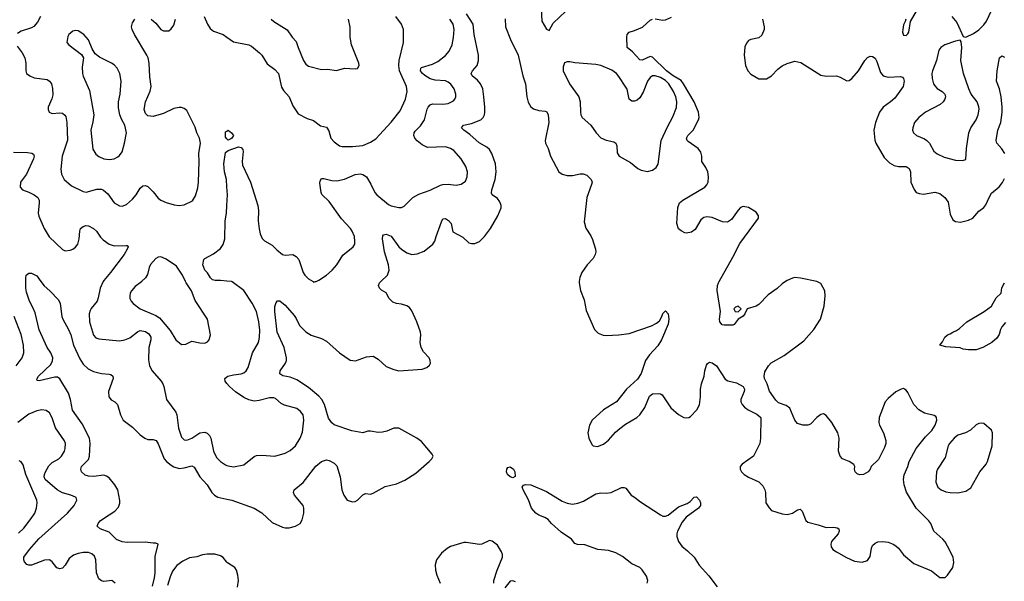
# Model space of a CAD drawing. Header units: inches. Extents: x 1834610 to 2027685, y 642842 to 774116.
# Tile 19 of 256: x 1858399 to 1866008, y 647683 to 652025. Entities that reach past the tile are written whole.
import ezdxf

# ---------------------------------------------------------------- set-up
doc = ezdxf.new("R2010")
doc.units = ezdxf.units.IN
doc.header["$MEASUREMENT"] = 0
for name, color, linetype in [('B8654', 7, 'Continuous'), ('B8655', 7, 'Continuous'), ('B8664', 7, 'Continuous'), ('B8665', 7, 'Continuous')]:
    doc.layers.add(name, color=color, linetype=linetype)

msp = doc.modelspace()

# ---------------------------------------------------------------- linework, layer by layer
at = {"layer": 'B8654', "color": 5}
for points, elevation in [([(1859425.6, 647645.6), (1859441.3, 647710), (1859445.1, 647750), (1859446.1, 647873.9), (1859468.7, 647970), (1859450, 647979.3), (1859430, 647978), (1859367.1, 647987.1), (1859230, 647983.9), (1859190, 647988.5), (1859147.8, 648007.8), (1859090, 648062.4), (1859019.3, 648090), (1858998, 648110), (1859005.6, 648130), (1859021.6, 648150), (1859045.6, 648170), (1859133.8, 648226.2), (1859162.2, 648257.8), (1859172.5, 648287.5), (1859172.4, 648307.6), (1859156.5, 648390), (1859133.8, 648430), (1859090, 648482.2), (1859070, 648497.3), (1859050, 648502.9), (1858970, 648493.9), (1858930, 648496.1), (1858904.6, 648504.6), (1858877.6, 648530), (1858871.9, 648550), (1858876, 648570), (1858930, 648626), (1858939, 648650), (1858943.2, 648750), (1858937.4, 648790), (1858880.3, 648900.3), (1858806.9, 649006.9), (1858791.7, 649090), (1858776.6, 649136.6), (1858710, 649248.4), (1858690, 649261.4), (1858670, 649262.5), (1858550, 649234.5), (1858534.6, 649234.6), (1858530, 649246), (1858544.2, 649270), (1858639.8, 649360.2), (1858653.2, 649386.8), (1858653.6, 649410), (1858638.7, 649450), (1858609.9, 649489.9), (1858550, 649627.3), (1858518, 649758), (1858501.3, 649801.3), (1858475.1, 649850), (1858450, 649918), (1858445.2, 649950), (1858445.2, 650000)], 420), ([(1858562.5, 650000), (1858586.7, 649966.7), (1858631, 649930), (1858698.5, 649858.5), (1858710.4, 649830.4), (1858724.6, 649730), (1858731.2, 649710), (1858776.9, 649630), (1858792.9, 649590), (1858814.1, 649510), (1858864, 649404), (1858890, 649362.6), (1858926.9, 649326.9), (1858970, 649305.6), (1859030, 649290.2), (1859090, 649285.7), (1859102.3, 649282.3), (1859118, 649270), (1859121.1, 649250), (1859086, 649150), (1859087, 649110), (1859106.6, 649086.6), (1859134.8, 649070), (1859153.4, 649050), (1859176.5, 648970), (1859197.6, 648930), (1859270, 648875.6), (1859330, 648816), (1859366, 648790), (1859390, 648780.3), (1859430, 648778.7), (1859452.6, 648772.6), (1859470, 648747.3), (1859515.8, 648630), (1859532.9, 648610), (1859570, 648582), (1859590, 648569.3), (1859630, 648556.3), (1859670, 648560.2), (1859730, 648576.5), (1859746.7, 648566.7), (1859792.1, 648492.1), (1859848, 648430), (1859882.4, 648370), (1859904.2, 648350), (1859930, 648334.7), (1860000, 648318.8)], 420), ([(1859043.8, 650000), (1859021.1, 649950), (1859005.6, 649874.4), (1858996.5, 649850), (1858950, 649793.3), (1858942.2, 649777.8), (1858935.2, 649750), (1858937.2, 649690), (1858970, 649587.3), (1858985.9, 649565.9), (1859010, 649557), (1859170, 649541.5), (1859210, 649549), (1859250, 649565.8), (1859310, 649611.6), (1859330, 649621.5), (1859370, 649614.2), (1859396.8, 649596.8), (1859413.2, 649570), (1859412.8, 649550), (1859397.1, 649490), (1859395, 649395), (1859402, 649350), (1859423.1, 649310), (1859492, 649230), (1859504.2, 649210), (1859513.4, 649190), (1859532, 649090), (1859605.5, 648990), (1859613.4, 648970), (1859626.3, 648866.3), (1859650, 648798), (1859670, 648777.6), (1859690, 648773.4), (1859730, 648790.2), (1859790, 648830.2), (1859830, 648835.2), (1859847.8, 648827.8), (1859864.7, 648810), (1859875, 648790), (1859895.6, 648690), (1859920.2, 648640.2), (1859950, 648610.3), (1859990, 648583.6), (1860000, 648579.3)], 440), ([(1859341.3, 650000), (1859340.6, 649999.4), (1859290, 649963.7), (1859263, 649930), (1859253, 649910), (1859250.4, 649890), (1859250.5, 649870), (1859259.1, 649850), (1859275.5, 649830), (1859328.5, 649790), (1859450, 649738.4), (1859479.4, 649719.4), (1859561.6, 649621.6), (1859604.9, 649550), (1859650, 649514), (1859682.5, 649517.5), (1859730, 649540.7), (1859790, 649527.3), (1859830, 649525.5), (1859850, 649534.8), (1859862.7, 649550), (1859873.6, 649590), (1859849.5, 649710), (1859753.8, 649853.8), (1859726.8, 649930), (1859684.4, 649990), (1859679.9, 650000)], 460), ([(1858371.2, 649350), (1858417.3, 649410), (1858429.8, 649450.2), (1858427.1, 649510), (1858410.6, 649590.6), (1858355.6, 649730)], 440), ([(1860000, 649213.4), (1859986, 649230), (1859985.1, 649250), (1860000, 649263.9)], 440), ([(1859137.2, 647670), (1859110, 647689.3), (1859050, 647682.9), (1859030, 647687), (1859010, 647703.7), (1858993.3, 647750), (1858987.4, 647850), (1858976.9, 647876.9), (1858956.8, 647896.8), (1858930, 647905.3), (1858890, 647907), (1858850, 647898.8), (1858814.6, 647885.4), (1858781.6, 647858.4), (1858750, 647807.6), (1858730, 647785.6), (1858710, 647778.7), (1858686.8, 647786.8), (1858650, 647835.1), (1858628.7, 647848.7), (1858590, 647847.2), (1858490, 647809.2), (1858470, 647807.5), (1858452.8, 647812.8), (1858434.6, 647834.6), (1858429.7, 647850), (1858431.3, 647870), (1858473.7, 647930), (1858547.3, 648012.7), (1858768.2, 648210), (1858819.6, 648270), (1858839.5, 648310), (1858836, 648330), (1858830, 648334.5), (1858794, 648350), (1858730, 648368.4), (1858689.5, 648389.5), (1858595.6, 648470), (1858587.9, 648490), (1858589.8, 648510), (1858598.3, 648530), (1858624.4, 648575.6), (1858650, 648601), (1858700.4, 648630), (1858721, 648650), (1858745.4, 648690), (1858751.1, 648711.1), (1858752.6, 648750), (1858746, 648770), (1858675.6, 648870), (1858650, 648946.6), (1858630, 648985.6), (1858603.9, 649003.9), (1858570, 649008.4), (1858530, 649001.4), (1858470, 648974.8), (1858383.8, 648910)], 440), ([(1858390, 648054.3), (1858430, 648094), (1858488.6, 648170), (1858514.5, 648210), (1858528.5, 648250), (1858533.7, 648290), (1858531.1, 648310), (1858447.3, 648510), (1858424.4, 648584.4), (1858410, 648606), (1858394.9, 648614.9)], 460), ([(1860000, 647831.4), (1859970, 647867.6), (1859950, 647881.1), (1859906, 647894), (1859846.4, 647893.6), (1859811.8, 647888.2), (1859767.7, 647872.2), (1859710, 647865.7), (1859660.4, 647839.6), (1859613.7, 647806.3), (1859578.7, 647761.3), (1859561.1, 647718.9), (1859541.5, 647650)], 420)]:
    msp.add_lwpolyline(points, dxfattribs=dict(at, elevation=elevation))
at = {"layer": 'B8655', "color": 5}
for points, elevation in [([(1858558.7, 652050), (1858535.1, 652004.9), (1858507.1, 651972.9), (1858490, 651962), (1858410, 651937.4), (1858382.6, 651917.4)], 460), ([(1859824.9, 652050), (1859848.9, 651990), (1859870, 651958), (1859897.7, 651937.7), (1859970.8, 651910), (1860000, 651889.5)], 460), ([(1858380, 651820), (1858417, 651770), (1858437.4, 651730), (1858445.7, 651690), (1858444.9, 651630), (1858450.6, 651610), (1858477.3, 651590), (1858510, 651576.9), (1858610, 651562), (1858630.2, 651550.2), (1858643.7, 651530), (1858652.3, 651492.3), (1858655.2, 651444.7), (1858647.6, 651412.4), (1858619.3, 651350), (1858618, 651330), (1858626.8, 651310), (1858650, 651299.1), (1858710, 651306.4), (1858730, 651301.3), (1858747.9, 651287.9), (1858755.8, 651275.8), (1858763.5, 651230), (1858767.1, 651092.9), (1858727.1, 650970), (1858715.5, 650870), (1858721.5, 650830), (1858742, 650790), (1858799.5, 650739.5), (1858890, 650695.8), (1858912.8, 650692.8), (1858995.6, 650715.6), (1859030, 650714.7), (1859047.5, 650707.5), (1859079, 650679), (1859130, 650608.4), (1859170, 650584.9), (1859190, 650583.1), (1859223.3, 650596.7), (1859270, 650637.6), (1859298.9, 650670), (1859330, 650723), (1859350, 650741.6), (1859370, 650744.4), (1859390, 650735.3), (1859430, 650695.3), (1859470, 650644.9), (1859490, 650630.4), (1859531.8, 650611.8), (1859593.5, 650593.5), (1859630, 650588.4), (1859670, 650594), (1859734.8, 650625.3), (1859757, 650663), (1859774.6, 650725.4), (1859781.6, 650770), (1859786.6, 650930), (1859782, 650990), (1859795.6, 651070), (1859787.9, 651110), (1859768.2, 651150), (1859754.1, 651194.1), (1859690, 651323.7), (1859670, 651338.7), (1859650, 651345.6), (1859630, 651347.3), (1859590, 651339.6), (1859510, 651300.7), (1859430, 651278), (1859390, 651282), (1859370, 651300.9), (1859361.3, 651330), (1859369.7, 651389.7), (1859406.3, 651473.7), (1859415.3, 651510), (1859403.7, 651583.7), (1859398.5, 651690), (1859390.7, 651730), (1859381.8, 651750), (1859285.1, 651910), (1859266.6, 651950), (1859263.7, 651970), (1859270, 652002), (1859289, 652030)], 460), ([(1859414.8, 652030), (1859450, 651997.3), (1859489, 651949), (1859510, 651938.4), (1859550, 651939.3), (1859570, 651953.4), (1859590, 651984), (1859603, 652030)], 460), ([(1860000, 651105.3), (1859990, 651118), (1859990, 651158), (1860000, 651164.3)], 440), ([(1858350, 651000.4), (1858458.9, 650998.9), (1858492.2, 650992.2), (1858504.9, 650984.9), (1858510.4, 650970), (1858506.4, 650950), (1858450.3, 650829.7), (1858406, 650770), (1858402.8, 650730), (1858421, 650710), (1858470, 650692.7), (1858510, 650672.4), (1858539.3, 650650), (1858548.5, 650630), (1858550.3, 650610.3), (1858541.8, 650530), (1858545.8, 650505.8), (1858588.9, 650410), (1858626.8, 650346.8), (1858730, 650248.2), (1858750, 650239.3), (1858790, 650243.1), (1858810, 650250.4), (1858830, 650266), (1858847.8, 650290), (1858859.1, 650330), (1858862.9, 650390), (1858869.5, 650410), (1858890, 650427.3), (1858910, 650433.4), (1858930, 650430.5), (1858970, 650410.4), (1858991.1, 650391.1), (1859023.1, 650343.1), (1859042.7, 650322.7), (1859089.2, 650289.2), (1859130, 650277.8), (1859220.7, 650280.7), (1859230, 650278.8), (1859237.3, 650270), (1859230.4, 650250), (1859204.9, 650210), (1859101.2, 650070), (1859048.3, 650010), (1859043.8, 650000)], 440), ([(1860000, 650732), (1859996.4, 650790), (1859981.1, 650850), (1859976, 650910), (1859990, 650997.3), (1860000, 651006.1)], 440), ([(1860000, 650004.1), (1859950, 650009.6), (1859910, 650008.3), (1859890, 650014.7), (1859873.3, 650030), (1859850, 650067), (1859829.5, 650090), (1859814, 650130), (1859822, 650170), (1859830, 650179.1), (1859896, 650216), (1859950, 650255.5), (1859970, 650286.8), (1859984.7, 650330), (1859986.4, 650470), (1859997.2, 650530), (1860000, 650589.9)], 440), ([(1859679.9, 650000), (1859657.6, 650050), (1859610, 650119.7), (1859530, 650174.5), (1859490, 650192), (1859470, 650189.3), (1859450, 650178), (1859410, 650132.3), (1859399.5, 650110), (1859385.4, 650054.6), (1859371.4, 650028.6), (1859341.3, 650000)], 460), ([(1858445.2, 650000), (1858445.2, 650030), (1858449.4, 650050.6), (1858470, 650064.7), (1858490, 650064.7), (1858530, 650044.7), (1858562.5, 650000)], 420)]:
    msp.add_lwpolyline(points, dxfattribs=dict(at, elevation=elevation))
at = {"layer": 'B8655', "color": 5, "elevation": 480}
msp.add_lwpolyline([(1858830, 651942), (1858810, 651936.2), (1858778.8, 651910), (1858770, 651895.3), (1858764, 651850), (1858778.8, 651830), (1858875.8, 651755.8), (1858890.7, 651730), (1858882.3, 651657.7), (1858883.7, 651610), (1858889, 651589), (1858938.7, 651478.7), (1858972, 651290), (1858964.8, 651235.2), (1858948.9, 651170), (1858965.2, 651025.3), (1858986.5, 650986.5), (1859010, 650968.4), (1859050, 650950.4), (1859090, 650943.7), (1859110, 650946.7), (1859130, 650950.4), (1859156.3, 650963.7), (1859170, 650974), (1859190, 651002.8), (1859209.7, 651070), (1859225.1, 651150), (1859212.1, 651210), (1859188.2, 651250), (1859172.1, 651290), (1859163.3, 651343.3), (1859162.6, 651390), (1859175.8, 651450), (1859183.5, 651550), (1859173.3, 651610), (1859152.6, 651650), (1859130, 651675.1), (1859109.3, 651690), (1859016.4, 651736.4), (1858981.7, 651761.7), (1858958.7, 651798.7), (1858930, 651869.2), (1858895.1, 651910), (1858850, 651938.4)], close=True, dxfattribs=at)
at = {"layer": 'B8664', "color": 5}
for points, elevation in [([(1860000, 648318.8), (1860038.8, 648310), (1860210, 648248.2), (1860270, 648212.4), (1860350, 648138.5), (1860430, 648101.3), (1860450, 648096.5), (1860482, 648098), (1860530, 648110.4), (1860566, 648130), (1860581.2, 648158.8), (1860593.6, 648210), (1860595.1, 648250), (1860589.6, 648270), (1860523.6, 648350), (1860514.5, 648370), (1860519.3, 648390), (1860590, 648448), (1860687.6, 648572.4), (1860730, 648610.4), (1860770, 648622), (1860790, 648617.3), (1860830, 648597.3), (1860850, 648574.8), (1860874.6, 648490), (1860889.1, 648390), (1860902.6, 648350), (1860930, 648310.4), (1860970, 648297.4), (1860990, 648300.3), (1861010, 648310.3), (1861050, 648352), (1861070, 648362), (1861110, 648357.3), (1861130, 648363.9), (1861222.6, 648417.4), (1861310, 648435.7), (1861375.6, 648464.4), (1861459.8, 648520.2), (1861564.2, 648610), (1861584.5, 648630), (1861593.2, 648650), (1861587.2, 648667.2), (1861503.1, 648763.1), (1861468, 648790), (1861330, 648867.8), (1861290, 648866.6), (1861235.7, 648844.3), (1861203.6, 648836.4), (1861170, 648834.6), (1861110, 648844.6), (1861090, 648843.5), (1861050, 648831.3), (1860965.8, 648845.8), (1860830, 648893.7), (1860810, 648908), (1860784.5, 648944.5), (1860755.2, 649050), (1860732.4, 649090), (1860710, 649115.3), (1860630, 649182.2), (1860539.7, 649239.7), (1860490, 649261.6), (1860432, 649272), (1860410, 649286.6), (1860411.2, 649310), (1860453.1, 649370), (1860460.8, 649390), (1860461.6, 649410), (1860441.9, 649490), (1860388.1, 649610), (1860369.8, 649770.2), (1860371.5, 649808.5), (1860380.7, 649839.3), (1860390, 649850.8), (1860410, 649850.5), (1860450, 649817), (1860518.9, 649738.9), (1860535.8, 649715.8), (1860561.7, 649661.7), (1860610, 649611.3), (1860650, 649587.2), (1860730, 649559.7), (1860770, 649538.6), (1860870, 649450.2), (1860951.8, 649391.8), (1860993.1, 649386.9), (1861080.1, 649419.9), (1861130, 649424.2), (1861170, 649399.5), (1861230, 649343.6), (1861290, 649320.3), (1861330, 649311.4), (1861510, 649323.9), (1861544.8, 649335.3), (1861566.5, 649353.5), (1861573.6, 649370), (1861571.6, 649390), (1861562.9, 649410), (1861518.4, 649458.4), (1861500.5, 649490), (1861492.8, 649530), (1861499.7, 649590), (1861495.4, 649610), (1861468.5, 649690), (1861430, 649773.6), (1861410, 649798.9), (1861390, 649812.2), (1861350, 649825.1), (1861309.8, 649829.8), (1861281.1, 649841.1), (1861253, 649870), (1861230, 649914.5), (1861194, 649934), (1861178.4, 649950), (1861171.8, 649970), (1861178.4, 649990), (1861188.8, 650000)], 420), ([(1860000, 649263.9), (1860006.6, 649270), (1860050, 649280.8), (1860110, 649288), (1860130, 649295.6), (1860150, 649310.4), (1860164.2, 649335.8), (1860197.7, 649450), (1860243.5, 649530), (1860252.1, 649567.9), (1860253.8, 649626.2), (1860247.7, 649690), (1860228.4, 649770), (1860194.9, 649834.9), (1860130, 649932.3), (1860039.7, 649999.7), (1860036.7, 650000)], 440), ([(1860665.4, 650000), (1860670, 649997.3), (1860686, 650000)], 440), ([(1862722.6, 650000), (1862721.3, 649990), (1862731.7, 649931.7), (1862760, 649860), (1862776.2, 649776.2), (1862840.4, 649630), (1862870, 649600.5), (1862906.9, 649586.9), (1862930, 649583.8), (1863030, 649588), (1863110, 649600.4), (1863280.9, 649659.1), (1863320.2, 649679.8), (1863342, 649698), (1863362, 649730), (1863370, 649754), (1863390, 649774), (1863411, 649750), (1863416, 649710), (1863410.8, 649670.8), (1863357.6, 649550), (1863330, 649503.6), (1863265.3, 649434.7), (1863234, 649390), (1863200.3, 649290), (1863174.3, 649245.7), (1863088.9, 649170), (1863010.2, 649069.8), (1862910.5, 649010), (1862821.6, 648930), (1862802.4, 648890), (1862788.7, 648830), (1862795.8, 648790), (1862820.3, 648740.3), (1862831.3, 648730), (1862864.7, 648724.7), (1862910, 648743.7), (1862950, 648774.4), (1863004.1, 648835.9), (1863035.9, 648864.1), (1863081.5, 648898.5), (1863168.3, 648950), (1863191.2, 648970), (1863230, 649026.4), (1863265.6, 649114.4), (1863290, 649132), (1863334.1, 649134.1), (1863350, 649131.8), (1863363.8, 649123.8), (1863430, 649025.3), (1863490, 648972.2), (1863530, 648950.4), (1863550, 648946.4), (1863570, 648950.5), (1863581.7, 648958.3), (1863632, 649010), (1863652.3, 649047.8), (1863659.1, 649110), (1863659.2, 649170), (1863667.4, 649210), (1863688.6, 649270), (1863692.4, 649310), (1863705.6, 649354.4), (1863713.6, 649366.4), (1863730, 649376.3), (1863750, 649373), (1863783, 649350), (1863850, 649244.9), (1863872.2, 649232.2), (1863938.7, 649218.7), (1863990.7, 649190), (1864000.5, 649170), (1863997.1, 649150), (1863972.4, 649090), (1863972.7, 649070), (1863983, 649050), (1863999.1, 649030), (1864027.7, 649010), (1864096.7, 648976.7), (1864126.8, 648950), (1864124, 648790), (1864117.4, 648750), (1864070, 648651.6), (1863981.6, 648590), (1863967, 648570), (1863967.2, 648550), (1863977, 648530), (1863997, 648510), (1864030, 648489.2), (1864110, 648451.3), (1864141.3, 648421.3), (1864158.5, 648390), (1864163.2, 648370), (1864166, 648290), (1864190, 648250.4), (1864210, 648232), (1864290, 648205.5), (1864330, 648200.3), (1864369.8, 648210.2), (1864410, 648234.9), (1864430, 648240.5), (1864445.3, 648225.3), (1864473.9, 648153.9), (1864490, 648140.3), (1864570, 648119.7), (1864630, 648098.5), (1864690, 648101.3), (1864716.9, 648096.9), (1864728.5, 648088.5), (1864731.8, 648070), (1864723.1, 648050), (1864671.6, 647990), (1864666.5, 647970), (1864670.3, 647950), (1864683.1, 647930), (1864710.2, 647910.2), (1864787.1, 647867.1), (1864850, 647839.5), (1864910, 647831.8), (1864950, 647845.3), (1864970, 647874.8), (1864981.3, 647938.7), (1864990, 647959.1), (1865010, 647978), (1865030, 647988.2), (1865070, 647992), (1865110, 647984.9), (1865150, 647970.3), (1865170, 647957.6), (1865190, 647940.5), (1865230, 647888), (1865310, 647822), (1865444.9, 647764.9), (1865510, 647712), (1865550, 647714), (1865568.4, 647731.6), (1865609, 647790), (1865618, 647830), (1865613.3, 647870), (1865570, 647955.1), (1865550, 647989.4), (1865531.6, 648010), (1865464.2, 648070), (1865438.9, 648130), (1865423.5, 648150), (1865326.4, 648250), (1865253.2, 648373.2), (1865235.1, 648430), (1865229.7, 648470), (1865233.9, 648506.1), (1865263.6, 648570), (1865272.7, 648610), (1865325.6, 648710), (1865399.4, 648800.6), (1865447.8, 648850), (1865473.7, 648890), (1865487.3, 648930), (1865483.7, 648950), (1865477.7, 648957.7), (1865465.6, 648965.6), (1865390, 648983.1), (1865348.6, 649008.6), (1865309.8, 649050), (1865262.4, 649142.4), (1865250, 649160.9), (1865237.2, 649170), (1865230, 649173.3), (1865210, 649168), (1865170, 649147.4), (1865110, 649097.8), (1865088.2, 649070), (1865041.6, 648950), (1865039.2, 648910), (1865042.8, 648890), (1865074.3, 648830), (1865091.4, 648771.4), (1865091.6, 648750), (1865081.8, 648718.2), (1865035.4, 648624.6), (1864979.3, 648570), (1864972.2, 648550), (1864954.9, 648530), (1864918.8, 648510), (1864890, 648507.1), (1864870, 648514.5), (1864854.5, 648530), (1864849.4, 648550.6), (1864853.2, 648570), (1864845.2, 648585.2), (1864808.3, 648608.3), (1864758, 648630), (1864738.7, 648650), (1864726.2, 648690), (1864731, 648790), (1864722.3, 648830), (1864675.1, 648910), (1864630, 648966), (1864610, 648977), (1864590, 648974), (1864559.3, 648950), (1864510, 648898.4), (1864490, 648889.4), (1864450, 648889.4), (1864410, 648902.9), (1864389.8, 648929.8), (1864350, 649020.9), (1864323.3, 649043.3), (1864262.7, 649062.7), (1864243, 649083), (1864194.1, 649154.2), (1864174.7, 649210), (1864154.7, 649250), (1864151.3, 649270), (1864158, 649302), (1864184.7, 649350), (1864206.9, 649373.1), (1864306.3, 649430), (1864457.5, 649542.5), (1864536.4, 649630), (1864588.7, 649710), (1864616, 649810), (1864622.3, 649890), (1864619.7, 649930), (1864590, 649984.5), (1864560.2, 650000)], 420), ([(1864317.5, 650000), (1864290, 649982.4), (1864252.6, 649947.4), (1864182.3, 649897.7), (1864110, 649822.9), (1864090, 649809.6), (1864021, 649790), (1864002.8, 649750), (1863990, 649734), (1863950, 649709.2), (1863921, 649670), (1863910, 649664.5), (1863842.9, 649662.9), (1863827.2, 649667.2), (1863810, 649688.7), (1863807, 649710), (1863814, 649770), (1863789.6, 649930.4), (1863791.6, 649970), (1863798.7, 649990), (1863804.4, 650000)], 420), ([(1866016.7, 649683.3), (1865988.1, 649651.9), (1865977.7, 649630), (1865968.1, 649591.9), (1865950, 649564.2), (1865912.2, 649530), (1865842.8, 649490), (1865790, 649474), (1865730, 649472.3), (1865690, 649478.4), (1865667.3, 649487.3), (1865557.2, 649497.2), (1865508.7, 649510), (1865530, 649534), (1865548.7, 649570), (1865568.7, 649590), (1865590, 649596), (1865609.5, 649610.5), (1865637.5, 649622.5), (1865661.5, 649638.5), (1865717.2, 649690), (1865853.2, 649770), (1865908.5, 649811.5), (1865946.3, 649873.7), (1865983.7, 649910), (1865990, 649952), (1866010, 649992)], 380), ([(1860000, 648579.3), (1860010, 648574.9), (1860051.2, 648568.8), (1860130, 648583.8), (1860210, 648648.2), (1860230, 648655.3), (1860270, 648659), (1860370, 648651.4), (1860450, 648673.8), (1860490, 648694.3), (1860530, 648730.4), (1860567.3, 648790), (1860583.6, 648836.4), (1860594.8, 648930), (1860588.6, 648970), (1860570, 648997.4), (1860540.3, 649020.3), (1860443.9, 649043.9), (1860418.2, 649058.2), (1860376.2, 649096.2), (1860362.3, 649102.2), (1860330, 649102.8), (1860250, 649080.7), (1860210, 649075.3), (1860170, 649085.8), (1860130, 649105.5), (1860066.9, 649146.9), (1860019.8, 649190), (1860000, 649213.4)], 440), ([(1863249.1, 647670), (1863252.7, 647690), (1863242.9, 647722.9), (1863210, 647773.1), (1863190, 647790.6), (1863130, 647819.2), (1863056.2, 647876.2), (1863004.7, 647904.7), (1862950, 647922.2), (1862866.9, 647930), (1862765.9, 647965.9), (1862710, 647968.3), (1862690, 647975.4), (1862662.5, 648010), (1862582.3, 648062.3), (1862507.6, 648130), (1862481.6, 648161.6), (1862457.4, 648177.4), (1862410, 648195.5), (1862387.1, 648210), (1862355, 648250), (1862330, 648313.2), (1862289, 648390), (1862282, 648410), (1862292.9, 648427.1), (1862307.9, 648432.1), (1862350, 648430.2), (1862470, 648378.5), (1862590, 648303.5), (1862630, 648288.2), (1862670, 648280.2), (1862711.9, 648288.1), (1862757, 648303), (1862850, 648359.1), (1862890, 648367.2), (1862930, 648365), (1862970, 648369.2), (1863050, 648408.9), (1863070, 648408.5), (1863083.1, 648403.1), (1863123, 648350), (1863150, 648334.9), (1863196.9, 648296.9), (1863350, 648197), (1863370, 648187.6), (1863390, 648185.8), (1863410, 648194), (1863490, 648260.2), (1863556.4, 648283.6), (1863579.9, 648300.1), (1863610, 648334.4), (1863630, 648336.4), (1863651.6, 648310), (1863660.3, 648290), (1863661.1, 648270), (1863645.7, 648250), (1863550, 648178.3), (1863518.7, 648141.3), (1863481.9, 648070), (1863476.3, 648050), (1863476.4, 648030), (1863490.6, 647990), (1863515.4, 647955.4), (1863560.2, 647920.2), (1863610.3, 647870.3), (1863650, 647808.3), (1863724.8, 647724.8), (1863790, 647641.7)], 380), ([(1862063.5, 647670), (1862063.8, 647690), (1862088.2, 647770), (1862130.7, 647870), (1862130.7, 647890), (1862122.9, 647910), (1862090, 647962), (1862050, 647993.3), (1862030, 647997.6), (1861970, 647970.9), (1861951, 647969), (1861850, 647984.6), (1861830, 647983.7), (1861728.6, 647951.4), (1861702.1, 647937.9), (1861658.9, 647901.1), (1861619, 647850), (1861609.3, 647810.7), (1861612.7, 647770), (1861622, 647730), (1861647.6, 647670)], 420), ([(1860082.3, 647637.8), (1860088.5, 647690), (1860084.8, 647730), (1860074.5, 647770), (1860061.3, 647790), (1860005.2, 647825.2), (1860000, 647831.4)], 420), ([(1862230, 647680.5), (1862210, 647687.8), (1862190, 647683.6), (1862147.5, 647632.5)], 420)]:
    msp.add_lwpolyline(points, dxfattribs=dict(at, elevation=elevation))
for points, elevation in [([(1863950, 649809.2), (1863930, 649802.7), (1863917.3, 649790), (1863928.5, 649768.5), (1863950, 649767.3), (1863975.3, 649790)], 420), ([(1865830, 648907), (1865810, 648903.6), (1865790, 648893.3), (1865747.1, 648852.9), (1865707.7, 648832.3), (1865650, 648812.7), (1865619.6, 648790), (1865584.7, 648750), (1865574, 648730), (1865550, 648640.9), (1865490.4, 648550), (1865484.9, 648530), (1865478.4, 648450), (1865493.4, 648410), (1865518.8, 648390), (1865555.2, 648375.3), (1865590, 648369.1), (1865650, 648367.9), (1865710, 648380.3), (1865750, 648406.4), (1865819.6, 648530), (1865868.2, 648590), (1865877.2, 648610), (1865914.2, 648730), (1865916.9, 648830), (1865910, 648852.3), (1865850, 648902.7)], 420), ([(1862210, 648483.7), (1862190, 648491.6), (1862169.8, 648509.8), (1862161.5, 648530), (1862162.3, 648550), (1862170, 648563.8), (1862190, 648567.2), (1862214.7, 648550), (1862224.6, 648530), (1862227.5, 648492.5)], 380)]:
    msp.add_lwpolyline(points, close=True, dxfattribs=dict(at, elevation=elevation))
at = {"layer": 'B8665', "color": 5}
for points, elevation in [([(1862424.4, 652210), (1862433.7, 652013.7), (1862470, 651951.3), (1862490, 651942), (1862522.4, 651997.6), (1862619.7, 652090)], 440), ([(1865602.8, 652050), (1865642.3, 652002.3), (1865690, 651894), (1865710, 651891.3), (1865770, 651919.1), (1865810, 651948), (1865850, 651986), (1865870, 652012.7), (1865934.2, 652150)], 440), ([(1860000, 651889.5), (1860050, 651854.4), (1860169.6, 651830.4), (1860190, 651821.7), (1860252.4, 651770), (1860270.4, 651750), (1860310, 651684), (1860370, 651639.1), (1860397.6, 651610), (1860423.2, 651503.2), (1860438, 651478), (1860482, 651430), (1860510, 651358.8), (1860550, 651297.3), (1860621.3, 651261.3), (1860670, 651245.7), (1860724.1, 651204.1), (1860770, 651195.3), (1860787.1, 651167.1), (1860802.7, 651110), (1860830, 651081.1), (1860869.3, 651049.3), (1860890, 651044.9), (1860970, 651044.7), (1861050, 651052.9), (1861110, 651079), (1861150, 651104.2), (1861270, 651232.4), (1861338.4, 651321.6), (1861379.3, 651410), (1861393.8, 651470), (1861387.9, 651510), (1861335, 651630), (1861327.5, 651670), (1861331.4, 651710), (1861364.4, 651850), (1861364.8, 651950), (1861349.7, 651990), (1861306, 652050)], 460), ([(1861188.8, 650000), (1861240.5, 650050), (1861253.6, 650090), (1861248.9, 650130), (1861217.1, 650230), (1861201.7, 650330), (1861205.4, 650354.6), (1861210, 650362.8), (1861230, 650368), (1861270, 650352), (1861330, 650270.4), (1861350.2, 650250.2), (1861390, 650223.1), (1861430, 650210.3), (1861470, 650214), (1861525.1, 650234.9), (1861592.3, 650290), (1861608.2, 650311.8), (1861616.9, 650350), (1861657.8, 650462.2), (1861670, 650484.9), (1861690, 650488.4), (1861713.7, 650473.7), (1861733.1, 650450), (1861746.3, 650386.3), (1861824.2, 650344.2), (1861870, 650301.3), (1861890, 650295.2), (1861914.9, 650294.9), (1861952.9, 650310), (1861990, 650349.2), (1862037.2, 650410), (1862094.4, 650510), (1862120.3, 650570), (1862120.3, 650590), (1862110, 650618), (1862090, 650642.4), (1862051.3, 650671.3), (1862044.9, 650684.9), (1862047.1, 650710), (1862073.5, 650790), (1862080.7, 650850), (1862076, 650910), (1862047.2, 650990), (1862030, 651020.4), (1862010, 651039.8), (1861950, 651074.2), (1861878.3, 651138.3), (1861831.5, 651170), (1861811.8, 651190), (1861829.3, 651210), (1861890, 651223.6), (1861962, 651250), (1861980.5, 651270), (1861989.7, 651290), (1861992.1, 651310), (1861993.3, 651350), (1861986.6, 651430), (1861976.8, 651490), (1861958.7, 651530), (1861936.5, 651556.5), (1861896.3, 651590), (1861888, 651610), (1861898.7, 651630), (1861933.3, 651670), (1861944.8, 651710), (1861943.5, 651750), (1861911.3, 651911.3), (1861902.5, 651990), (1861852.8, 652070)], 420), ([(1863310, 652032.3), (1863370, 652020.8), (1863390, 652023.2), (1863435.3, 652044.7)], 420), ([(1865246.8, 652030), (1865242.8, 652010), (1865230, 651986), (1865223, 651950), (1865222, 651930), (1865230, 651906.8), (1865250, 651902.8), (1865263.2, 651916.8), (1865269.2, 651930), (1865282, 652010), (1865329.4, 652090.6)], 440), ([(1860343, 652030), (1860362, 652010), (1860465.6, 651945.6), (1860505.2, 651890), (1860536.3, 651856.3), (1860550.3, 651810), (1860592.4, 651710), (1860610, 651680.3), (1860630, 651666), (1860730, 651640.4), (1860777.5, 651642.5), (1860847.2, 651632.8), (1860910, 651650.8), (1860990, 651644.9), (1861010, 651647.3), (1861021.2, 651670), (1861019.3, 651690), (1860962, 651830), (1860951.8, 651890), (1860951.5, 651968.5), (1860939.1, 652030)], 480), ([(1860686, 650000), (1860690, 650000.7), (1860710, 650010.6), (1860769.8, 650050.2), (1860814.5, 650090), (1860848.7, 650131.3), (1860896.3, 650203.7), (1860977, 650270), (1860987.6, 650290), (1860989.6, 650310), (1860985.1, 650350), (1860968.2, 650390), (1860954.3, 650410), (1860884.4, 650484.4), (1860790, 650618.9), (1860734.9, 650674.9), (1860728.4, 650690), (1860719.3, 650760.7), (1860721, 650779), (1860730, 650796.3), (1860750, 650796.4), (1860810, 650782), (1860850, 650779.5), (1860910, 650791.6), (1860990, 650827.8), (1861030, 650832.9), (1861050, 650828.5), (1861077.6, 650810), (1861112.5, 650752.5), (1861142.2, 650690), (1861158.3, 650670), (1861250, 650595.3), (1861270, 650585.8), (1861330, 650572.2), (1861350, 650574.4), (1861370, 650583.8), (1861436.3, 650650), (1861482.6, 650677.4), (1861570, 650707.1), (1861650, 650745.5), (1861670, 650750.3), (1861710, 650754.3), (1861772.8, 650747.2), (1861810, 650753), (1861842.7, 650777.3), (1861857.6, 650810), (1861859.6, 650850), (1861846, 650890), (1861810.7, 650950.7), (1861754.4, 651014.4), (1861729.3, 651030), (1861690, 651041), (1861550, 651037.6), (1861510, 651057.2), (1861469.2, 651089.2), (1861452.3, 651110), (1861444.4, 651130), (1861446.9, 651150), (1861455.4, 651164.6), (1861495.1, 651204.9), (1861527.8, 651250), (1861546.6, 651333.4), (1861554.5, 651350), (1861570, 651366.5), (1861590, 651375.2), (1861668.4, 651371.6), (1861710, 651377.6), (1861750, 651399.1), (1861760.9, 651410), (1861769.5, 651430), (1861769.6, 651450), (1861755.8, 651490), (1861730, 651525.6), (1861710, 651543), (1861690, 651551.8), (1861610, 651558.4), (1861570, 651568.9), (1861530, 651593.5), (1861511.1, 651610), (1861497.4, 651630), (1861497.6, 651650), (1861504.5, 651655.5), (1861590, 651681.6), (1861630, 651702.6), (1861690.5, 651749.5), (1861718.4, 651781.6), (1861740.9, 651830), (1861752.4, 651887.6), (1861755.9, 651950), (1861747.7, 651990), (1861723.9, 652030)], 440), ([(1862151.6, 652031.6), (1862152.5, 651970), (1862191.9, 651871.9), (1862251.2, 651750), (1862287.9, 651590), (1862308.4, 651530), (1862318.2, 651430), (1862328, 651388), (1862350, 651350.4), (1862370, 651334.9), (1862410, 651323.1), (1862459.1, 651319.1), (1862472.5, 651312.5), (1862483.6, 651290), (1862486.8, 651230), (1862458.5, 651090), (1862461.5, 651070), (1862482, 651030), (1862501.1, 650970), (1862566, 650850), (1862590, 650830.5), (1862630, 650821.3), (1862670, 650820.3), (1862730, 650834.3), (1862754.3, 650834.3), (1862782.2, 650822.2), (1862814.9, 650790), (1862822.4, 650770), (1862818.7, 650750), (1862781.1, 650650), (1862762, 650462), (1862774.6, 650414.6), (1862813.3, 650353.3), (1862825.5, 650325.5), (1862848.5, 650250), (1862850.3, 650230), (1862846.7, 650210), (1862830, 650178), (1862784.9, 650130), (1862742.4, 650070), (1862727.1, 650032.9), (1862722.6, 650000)], 420), ([(1863804.4, 650000), (1863911.2, 650190), (1863964.6, 650295.4), (1864109, 650490), (1864109.2, 650510), (1864090, 650537.2), (1864030, 650574), (1863990, 650581.2), (1863970, 650572.7), (1863950, 650553.2), (1863898.7, 650481.3), (1863870, 650460.7), (1863830, 650462), (1863750, 650495.1), (1863710, 650500.7), (1863684.9, 650495.1), (1863662, 650478), (1863618, 650402), (1863590, 650382.7), (1863550, 650376), (1863538.6, 650378.6), (1863510, 650392.7), (1863490, 650409.2), (1863477.4, 650450), (1863486, 650574), (1863497.2, 650610), (1863524, 650630), (1863694.5, 650730), (1863710, 650747.7), (1863719.1, 650770), (1863722.4, 650810), (1863715.5, 650850), (1863701.5, 650881.5), (1863669.7, 650930), (1863671.2, 650970), (1863662.2, 651002.2), (1863642.4, 651030), (1863563.5, 651083.5), (1863556.8, 651090), (1863550.9, 651110), (1863562.3, 651130), (1863602.8, 651170), (1863644.1, 651250), (1863650.7, 651270), (1863644.7, 651310), (1863610.4, 651390), (1863529.9, 651530), (1863510, 651554.4), (1863450, 651591.2), (1863398.2, 651630), (1863290, 651735.5), (1863270, 651739.8), (1863210, 651711.1), (1863190, 651714.3), (1863135.8, 651775.8), (1863094, 651810), (1863089.5, 651890.5), (1863092.3, 651910), (1863109, 651930), (1863150, 651940.7), (1863212.6, 651967.4), (1863270, 652020.3), (1863290, 652030.2)], 420), ([(1864138.4, 652030), (1864151.4, 651970), (1864151.6, 651950), (1864133.8, 651906.2), (1864110, 651883.7), (1864050, 651873.2), (1864030, 651864), (1864015.2, 651844.8), (1864003.4, 651816.6), (1863997, 651750), (1864007.9, 651670), (1864026, 651630), (1864050, 651603.6), (1864110, 651568.9), (1864170, 651568.9), (1864210, 651590.4), (1864258.2, 651641.8), (1864292.2, 651667.8), (1864330, 651686.4), (1864390, 651704.9), (1864434.7, 651694.7), (1864590, 651595.8), (1864630, 651588.8), (1864710.3, 651590.3), (1864740.3, 651580.3), (1864790, 651553.4), (1864810, 651554), (1864830, 651570.6), (1864881.3, 651630), (1864930, 651710.5), (1864950, 651732.7), (1864970, 651743), (1864990, 651740.5), (1865010, 651727.3), (1865023.1, 651703.1), (1865050, 651616.3), (1865071.2, 651591.2), (1865110, 651580.8), (1865205.2, 651585.2), (1865219.9, 651579.9), (1865230, 651571), (1865233.7, 651550), (1865226, 651510), (1865160.8, 651419.2), (1865129.4, 651390.6), (1865071.7, 651350), (1865044.2, 651310), (1865012.9, 651230), (1865000.2, 651170), (1865007.3, 651092.7), (1865014.3, 651070), (1865080.6, 650960.6), (1865119.7, 650919.7), (1865156.9, 650896.9), (1865190, 650890.3), (1865250, 650890.3), (1865273.6, 650873.6), (1865282.6, 650850), (1865284.9, 650770), (1865311.6, 650711.6), (1865327.7, 650690), (1865350, 650680.4), (1865383.3, 650676.7), (1865470, 650692.2), (1865510, 650680.3), (1865548.5, 650650), (1865574.1, 650614.1), (1865590, 650521), (1865610, 650477.3), (1865630, 650463.8), (1865670, 650459.3), (1865730, 650474.4), (1865765.2, 650490), (1865810, 650543.8), (1865850, 650572.7), (1865866.3, 650593.7), (1865889.8, 650650), (1865910, 650683.7), (1865967.6, 650732.4), (1865993.8, 650766.2), (1866010, 650796.3)], 420), ([(1866012.4, 650990), (1865990, 651027.8), (1865949.8, 651069.8), (1865944.4, 651090), (1865959, 651170), (1865981.5, 651230), (1865991.2, 651308.8), (1865991.9, 651350), (1865983.4, 651430), (1865969.9, 651489.9), (1865947.6, 651550), (1865952.4, 651630), (1865970, 651730.8), (1865990, 651746.8), (1866010, 651736)], 420), ([(1860000, 651164.3), (1860010, 651170.7), (1860036, 651150), (1860050.6, 651130), (1860038.8, 651110), (1860030, 651105.1), (1860010, 651092.7), (1860000, 651105.3)], 440), ([(1860000, 651006.1), (1860010, 651014.9), (1860090, 651042.4), (1860110, 651038), (1860122, 651022), (1860126.6, 651006.6), (1860117.8, 650930), (1860119.7, 650899.7), (1860182.2, 650770), (1860239.8, 650590), (1860245.3, 650550), (1860242.7, 650470), (1860249.5, 650409.5), (1860258, 650370), (1860273.7, 650333.7), (1860290, 650315.3), (1860350, 650282.4), (1860385.3, 650245.3), (1860430, 650210.4), (1860450, 650204.9), (1860510, 650210.3), (1860535.3, 650195.3), (1860556.4, 650170), (1860590.3, 650070.4), (1860602, 650050), (1860630, 650020.7), (1860665.4, 650000)], 440), ([(1860000, 650589.9), (1860003.8, 650670), (1860000, 650732)], 440), ([(1860036.7, 650000), (1860000, 650004.1)], 440), ([(1864560.2, 650000), (1864432.1, 650027.9), (1864390, 650031.6), (1864370, 650026), (1864330, 650008), (1864317.5, 650000)], 420)]:
    msp.add_lwpolyline(points, dxfattribs=dict(at, elevation=elevation))
at = {"layer": 'B8665', "color": 5, "elevation": 440}
for points in [[(1865667.3, 651867.3), (1865630, 651859.3), (1865547.3, 651830), (1865516.4, 651810), (1865502.3, 651790), (1865484, 651710), (1865453.1, 651630), (1865448.9, 651608.9), (1865450.3, 651570), (1865460.2, 651530), (1865470, 651512.7), (1865490, 651492.2), (1865527.7, 651470), (1865548, 651450), (1865552.7, 651430), (1865548.4, 651410), (1865536.4, 651390), (1865513, 651370), (1865399.3, 651310), (1865348.2, 651270), (1865313, 651230), (1865300.4, 651190), (1865299.3, 651170), (1865305.5, 651150), (1865330.3, 651130.3), (1865390, 651104.6), (1865410.4, 651090), (1865430.3, 651070), (1865463.6, 651010), (1865490, 650987.4), (1865543, 650963), (1865630, 650940.3), (1865684.1, 650935.9), (1865710, 650944.7), (1865715.6, 651030), (1865732.9, 651150), (1865749.8, 651190.2), (1865791.1, 651250), (1865805.4, 651290), (1865813.4, 651333.4), (1865811.9, 651351.9), (1865798.9, 651390), (1865752.8, 651450), (1865732.8, 651490), (1865692.8, 651610), (1865671.3, 651710), (1865679.5, 651810), (1865675.3, 651855.3)], [(1862630, 651699.6), (1862608.7, 651691.3), (1862598, 651662), (1862598.7, 651630), (1862648.7, 651528.7), (1862719.2, 651430), (1862730.2, 651389.8), (1862732, 651310), (1862735.8, 651290), (1862746, 651270), (1862812, 651210), (1862853.1, 651150), (1862890, 651111.8), (1862930, 651092.9), (1862990, 651080.4), (1863004.9, 651070), (1863014, 651050), (1863017.1, 650997.1), (1863030.4, 650970.4), (1863119.9, 650919.9), (1863175.1, 650875.1), (1863200.7, 650860.7), (1863250, 650852), (1863290, 650861.3), (1863317, 650883), (1863332.1, 650907.9), (1863355, 651090), (1863403.8, 651196.2), (1863446.9, 651273.1), (1863473.5, 651346.5), (1863476.2, 651390), (1863469.8, 651430), (1863451.3, 651470), (1863414.2, 651530), (1863390, 651553.9), (1863350, 651578.4), (1863310, 651591.7), (1863288.5, 651590), (1863270, 651578.7), (1863250.2, 651550), (1863216.1, 651463.9), (1863190, 651422), (1863170, 651404.2), (1863150, 651395.1), (1863130, 651394.3), (1863109.7, 651410), (1863092.9, 651487.1), (1863083.9, 651503.9), (1863030, 651586.9), (1863010, 651608.4), (1862974.2, 651634.2), (1862890, 651669.8), (1862850, 651679.3), (1862690, 651691.2), (1862650, 651698.7)]]:
    msp.add_lwpolyline(points, close=True, dxfattribs=at)

doc.saveas('drawing.dxf')
